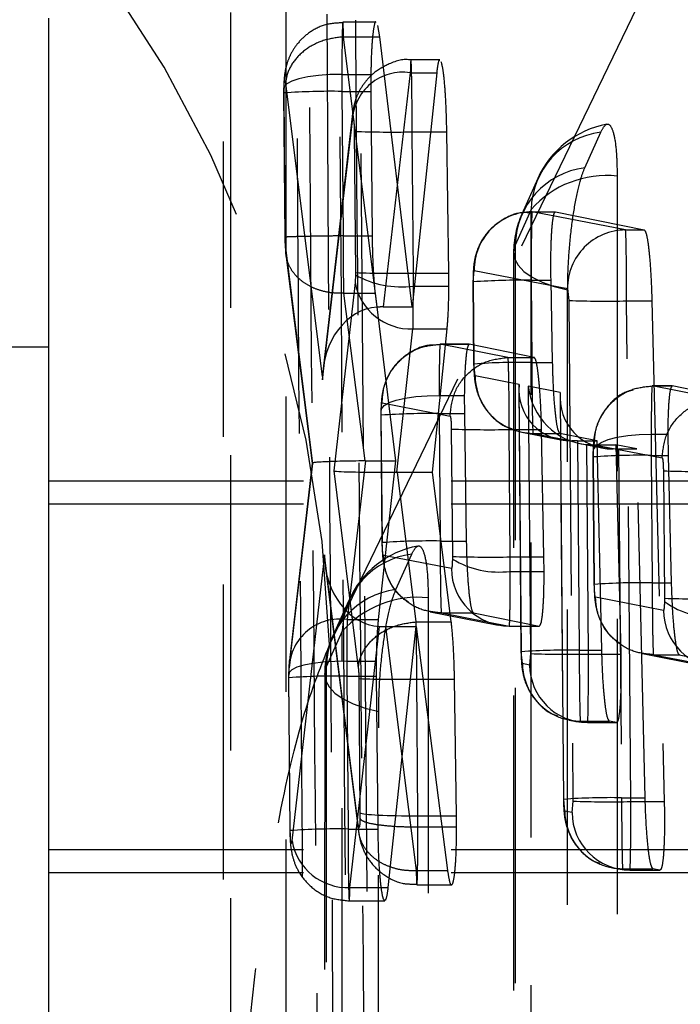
# Model space of a CAD drawing. Extents: x 43 to 342, y 12 to 285.
# Tile 34 of 38: x 324.22 to 327.06, y 252.18 to 256.41. Entities that reach past the tile are written whole.
import ezdxf

# ---------------------------------------------------------------- set-up
doc = ezdxf.new("R2010")
doc.units = 0
doc.linetypes.add('HIDDEN', pattern=[1.905, 1.27, -0.635])
doc.layers.get('0').update_dxf_attribs({"linetype": 'CONTINUOUS'})

msp = doc.modelspace()

# ---------------------------------------------------------------- linework, layer by layer
at = {"color": 7, "linetype": 'HIDDEN'}
for p, q in [((325.3602, 258.6016), (325.3602, 246.1183)), ((325.123, 258.3491), (325.123, 251.9991)), ((325.0911, 257.7933), (325.0911, 251.4433)), ((325.5483, 253.7233), (327.5058, 257.7861)), ((325.667, 257.7425), (325.7204, 251.3323)), ((325.7481, 256.4027), (325.6056, 256.4027)), ((325.7642, 256.3396), (325.7561, 256.3876)), ((325.6087, 256.3395), (325.6087, 256.3396)), ((325.6087, 256.3396), (325.7642, 256.3396)), ((325.7532, 255.1764), (325.6087, 256.3395)), ((325.9035, 255.1772), (325.7642, 256.3396)), ((326.0229, 256.2404), (325.8984, 256.2404)), ((325.6013, 256.1774), (325.7261, 256.1774)), ((325.7261, 256.1774), (325.726, 256.1045)), ((325.8957, 256.1848), (325.7794, 255.1772)), ((325.8957, 256.1848), (326.0091, 256.1848)), ((326.0091, 256.1848), (325.9035, 255.1772)), ((325.3597, 256.1388), (325.5181, 254.8641)), ((325.3513, 256.0981), (325.3565, 255.4772)), ((325.3523, 256.0978), (325.3523, 256.1103)), ((325.3575, 255.4769), (325.3523, 256.0978)), ((325.6013, 256.1045), (325.6065, 255.4829)), ((325.6013, 256.1045), (325.726, 256.1045)), ((325.726, 256.1045), (325.7316, 255.4829)), ((325.6474, 256.0091), (325.5206, 254.9113)), ((325.5181, 254.8641), (325.6467, 255.978)), ((325.6548, 255.9325), (325.6599, 255.325)), ((325.9038, 255.9305), (326.0528, 255.9305)), ((325.9089, 255.323), (325.9038, 255.9305)), ((326.0611, 255.323), (326.0528, 255.9305)), ((326.6458, 255.7756), (326.7143, 255.9286)), ((326.4438, 255.7297), (326.3753, 255.5767)), ((326.4153, 255.5963), (326.3468, 255.4434)), ((326.4196, 255.5867), (326.5202, 255.5867)), ((326.8211, 255.5083), (326.4196, 255.5867)), ((326.5202, 255.5867), (326.9019, 255.5083)), ((325.6065, 255.4829), (325.6065, 255.4829)), ((325.6065, 255.4829), (325.7316, 255.4829)), ((326.8211, 255.5083), (326.9019, 255.5083)), ((325.4765, 254.5042), (325.3599, 255.4319)), ((325.3609, 255.4032), (325.4737, 254.5053)), ((326.3399, 255.4108), (326.3398, 247.0502)), ((325.6599, 255.3151), (325.6583, 255.2828)), ((325.6599, 255.325), (325.6599, 255.3151)), ((325.9089, 255.323), (326.0611, 255.323)), ((326.0614, 255.2664), (326.0611, 255.323)), ((326.1665, 255.2851), (326.1706, 255.3342)), ((326.1706, 255.3342), (326.5721, 255.2559)), ((325.6583, 255.2828), (325.5669, 254.4715)), ((326.1656, 255.2855), (326.1685, 254.932)), ((326.1695, 254.9317), (326.1665, 255.2851)), ((326.4156, 255.292), (326.4185, 254.9386)), ((326.4156, 255.292), (326.5008, 255.292)), ((326.5077, 254.9386), (326.5008, 255.292)), ((325.6088, 255.2362), (325.6089, 255.2362)), ((325.6088, 255.2362), (325.6996, 254.5147)), ((325.6089, 255.2362), (325.7443, 255.2362)), ((325.7443, 255.2362), (325.8325, 254.5147)), ((325.9089, 255.2664), (326.0614, 255.2664)), ((326.5721, 255.2559), (326.5769, 255.205)), ((326.5769, 255.205), (326.595, 253.051)), ((326.8259, 255.2031), (326.9344, 255.2031)), ((326.844, 253.0491), (326.8259, 255.2031)), ((326.9344, 255.2031), (326.9877, 253.0491)), ((325.7794, 255.1772), (325.9035, 255.1772)), ((325.838, 254.4667), (325.9073, 255.0825)), ((325.9073, 255.0825), (326.0542, 255.0825)), ((325.9911, 254.4667), (326.0542, 255.0825)), ((326.1491, 255.0168), (326.0238, 255.0168)), ((326.0239, 255.0168), (326.0239, 255.0168)), ((326.0239, 255.0168), (326.1494, 255.0168)), ((326.3158, 254.9598), (326.0239, 255.0168)), ((326.4285, 254.9598), (326.1494, 255.0168)), ((326.1744, 254.8808), (326.1695, 254.9317)), ((326.3157, 254.9598), (326.3158, 254.9598)), ((326.3158, 254.9598), (326.4285, 254.9598)), ((326.4185, 254.9386), (326.5077, 254.9386)), ((326.3634, 254.844), (326.1744, 254.8808)), ((326.3626, 254.8223), (326.3721, 253.694)), ((326.3731, 253.6936), (326.3634, 254.844)), ((326.5405, 254.8094), (326.4032, 254.8362)), ((326.4032, 254.8362), (326.4129, 253.6858)), ((326.5552, 253.0588), (326.5405, 254.8094)), ((326.9357, 254.8371), (326.9358, 254.8371)), ((327.2276, 254.7801), (326.9357, 254.8371)), ((327.0217, 254.8371), (326.9357, 254.8371)), ((326.9358, 254.8371), (327.0221, 254.8371)), ((327.302, 254.7801), (327.0221, 254.8371)), ((325.7749, 254.7643), (326.0667, 254.7074)), ((326.0195, 254.796), (326.1279, 254.796)), ((326.1279, 254.796), (326.1282, 254.7183)), ((326.5397, 254.7878), (326.5542, 253.0592)), ((325.7705, 254.7115), (325.7705, 254.7251)), ((326.0195, 254.7183), (326.0241, 254.1701)), ((326.0195, 254.7183), (326.1282, 254.7183)), ((326.1282, 254.7183), (326.1364, 254.1701)), ((325.7695, 254.7119), (325.7741, 254.1636)), ((325.7751, 254.1632), (325.7705, 254.7115)), ((326.072, 254.6521), (326.0766, 254.1038)), ((326.3211, 254.65), (326.4601, 254.65)), ((326.3257, 254.1019), (326.3211, 254.65)), ((326.3756, 254.6379), (326.543, 254.6053)), ((326.4234, 254.6333), (326.5391, 254.6333)), ((326.4234, 254.6333), (326.5904, 254.6008)), ((326.4706, 254.1019), (326.4601, 254.65)), ((326.6994, 254.6008), (326.5391, 254.6333)), ((326.6145, 254.6008), (326.6221, 253.7005)), ((326.6145, 254.6008), (326.6994, 254.6008)), ((326.7192, 253.7005), (326.6994, 254.6008)), ((326.9314, 254.6297), (327.0028, 254.6297)), ((327.0028, 254.6297), (327.0038, 254.5386)), ((326.626, 254.5891), (326.7201, 254.5707)), ((326.6619, 253.6839), (326.6543, 254.5852)), ((326.6744, 254.5844), (326.7674, 254.5663)), ((326.6744, 254.5844), (326.7802, 254.5844)), ((326.6867, 254.5846), (326.9786, 254.5277)), ((326.7802, 254.5844), (326.8008, 253.6839)), ((326.8695, 254.5663), (326.7802, 254.5844)), ((326.7916, 254.5663), (326.8042, 253.0657)), ((326.7916, 254.5663), (326.8695, 254.5663)), ((326.9056, 253.0657), (326.8695, 254.5663)), ((325.7029, 254.5147), (325.624, 253.8319)), ((325.7029, 254.5147), (325.8325, 254.5147)), ((325.8325, 254.5147), (325.7577, 253.8319)), ((326.6814, 254.5323), (326.686, 253.984)), ((326.6823, 254.532), (326.6824, 254.5477)), ((326.6869, 253.9836), (326.6823, 254.532)), ((326.9314, 254.5386), (326.9359, 253.9905)), ((326.9314, 254.5386), (327.0038, 254.5386)), ((327.0038, 254.5386), (327.0176, 253.9905)), ((325.375, 253.6251), (325.4765, 254.5042)), ((325.4737, 254.5054), (325.3757, 253.6562)), ((325.5669, 254.4715), (325.6721, 253.6227)), ((325.9212, 253.8223), (325.8413, 254.4667)), ((325.8413, 254.4667), (325.9911, 254.4667)), ((326.0718, 253.8223), (325.9911, 254.4667)), ((326.9839, 254.4723), (326.9885, 253.9242)), ((327.3411, 254.428), (324.3411, 254.428)), ((327.3411, 254.328), (324.3411, 254.328)), ((326.0241, 254.1701), (326.1364, 254.1701)), ((325.5261, 254.1104), (325.387, 252.8796)), ((325.6721, 252.9493), (325.5261, 254.1104)), ((326.0723, 254.0514), (325.7804, 254.1083)), ((325.8334, 253.9609), (325.9019, 254.1139)), ((326.0766, 254.1038), (326.0766, 254.0927)), ((326.3257, 254.1019), (326.4706, 254.1019)), ((326.4712, 254.0396), (326.4706, 254.1019)), ((325.5291, 254.0656), (325.673, 252.9206)), ((326.3257, 254.0396), (326.4712, 254.0396)), ((326.9359, 253.9905), (327.0176, 253.9905)), ((325.6313, 253.9149), (325.5629, 253.7619)), ((326.9842, 253.8717), (326.6923, 253.9286)), ((326.9885, 253.9242), (326.9885, 253.9105)), ((325.624, 253.8319), (325.7577, 253.8319)), ((325.9816, 253.8654), (326.2735, 253.8085)), ((326.0294, 253.8608), (326.0294, 253.8608)), ((326.0294, 253.8608), (326.3213, 253.804)), ((326.0294, 253.8608), (326.1672, 253.8608)), ((326.1672, 253.8608), (326.4503, 253.804)), ((325.6361, 252.6791), (325.763, 253.8026)), ((325.7892, 253.8018), (325.9215, 253.8018)), ((325.7892, 253.8018), (325.9211, 252.7528)), ((325.8008, 252.6791), (325.9215, 253.8018)), ((325.9211, 253.8223), (325.9212, 253.8223)), ((325.9212, 253.8223), (326.0718, 253.8223)), ((325.9215, 253.8018), (326.0557, 252.7528)), ((326.3213, 253.804), (326.4503, 253.804)), ((326.3214, 253.8039), (326.4508, 253.8039)), ((325.6028, 253.7817), (325.5344, 253.6287)), ((326.3779, 253.6428), (326.3731, 253.6936)), ((326.4129, 253.6858), (326.4089, 253.6367)), ((326.6221, 253.7005), (326.7192, 253.7005)), ((326.6619, 253.6839), (326.8008, 253.6839)), ((326.8935, 253.6857), (327.1854, 253.6288)), ((326.9413, 253.6811), (326.9413, 253.6811)), ((326.9413, 253.6811), (327.2332, 253.6242)), ((326.9413, 253.6811), (327.0516, 253.6811)), ((327.0516, 253.6811), (327.3346, 253.6242)), ((325.3734, 253.5931), (325.375, 253.6251)), ((325.6224, 253.6531), (325.7493, 253.6531)), ((325.7493, 253.6531), (325.7493, 253.5888)), ((326.4089, 253.6367), (326.3779, 253.6428)), ((325.3724, 253.5823), (325.3779, 252.9245)), ((325.3734, 253.5819), (325.3734, 253.5931)), ((325.3789, 252.9241), (325.3734, 253.5819)), ((325.5275, 253.5961), (325.5264, 245.907)), ((325.6224, 253.5888), (325.6279, 252.931)), ((325.6224, 253.5888), (325.7493, 253.5888)), ((325.6745, 253.5782), (325.6794, 253)), ((325.7493, 253.5888), (325.7557, 252.931)), ((325.9285, 252.9881), (325.9235, 253.5763)), ((325.9235, 253.5763), (326.0858, 253.5763)), ((326.0944, 252.9881), (326.0858, 253.5763)), ((326.5786, 253.4), (326.6096, 253.3939)), ((326.6269, 253.3953), (326.7518, 253.3953)), ((326.6269, 253.3953), (326.6579, 253.3892)), ((326.6579, 253.3892), (326.7819, 253.3892)), ((326.7819, 253.3892), (326.7518, 253.3953)), ((326.56, 253.008), (326.5552, 253.0588)), ((326.595, 253.051), (326.591, 253.0019)), ((326.8042, 253.0657), (326.9056, 253.0657)), ((326.844, 253.0491), (326.9877, 253.0491)), ((325.6794, 253), (325.6794, 252.9762)), ((325.9284, 252.94), (325.9284, 252.9881)), ((325.9284, 252.9881), (325.9285, 252.9881)), ((325.9285, 252.9881), (326.0944, 252.9881)), ((326.0948, 252.94), (326.0944, 252.9881)), ((326.591, 253.0019), (326.56, 253.008)), ((325.9284, 252.94), (325.9285, 252.94)), ((325.9285, 252.94), (326.0948, 252.94)), ((325.6279, 252.931), (325.7557, 252.931)), ((327.3411, 252.8421), (324.3411, 252.8421)), ((327.3411, 252.7421), (324.3411, 252.7421)), ((325.9211, 252.7528), (325.9211, 252.7527)), ((325.9211, 252.7528), (326.0557, 252.7528)), ((326.7607, 252.7652), (326.7917, 252.7591)), ((326.809, 252.7605), (326.9389, 252.7605)), ((326.809, 252.7605), (326.84, 252.7544)), ((326.84, 252.7544), (326.9693, 252.7544)), ((326.9693, 252.7544), (326.9389, 252.7605)), ((325.9242, 252.6906), (326.0728, 252.6906)), ((325.6361, 252.6791), (325.8008, 252.6791)), ((325.6333, 252.6218), (325.7859, 252.6218))]:
    msp.add_line(p, q, dxfattribs=at)
at = {"color": 7, "linetype": 'CONTINUOUS'}
for p, q in [((324.3411, 243.9358), (324.3411, 256.4192)), ((324.3411, 255.0046), (310.8411, 255.0046))]:
    msp.add_line(p, q, dxfattribs=at)
at = {"color": 7, "linetype": 'HIDDEN', "flags": 128}
for points in [[(325.6013, 256.1774), (325.5499, 256.1767), (325.5006, 256.1732), (325.4557, 256.1672), (325.417, 256.1588), (325.3862, 256.1485), (325.3646, 256.1366), (325.3532, 256.1237), (325.3523, 256.1103)], [(326.7852, 255.7403), (326.7852, 255.0095), (326.7852, 252.0864), (326.7852, 247.3231)], [(326.4153, 247.1792), (326.4153, 247.91), (326.4153, 250.833), (326.4153, 255.5963)], [(326.3468, 255.4434), (326.34, 255.4145), (326.344, 255.3855), (326.3589, 255.3572), (326.3842, 255.3303), (326.4192, 255.3056), (326.4631, 255.2838), (326.5145, 255.2653), (326.5721, 255.2508)], [(326.3468, 255.4434), (326.3468, 254.7126), (326.3468, 251.7895), (326.3467, 247.0828)], [(326.5719, 246.8902), (326.572, 247.621), (326.572, 250.5441), (326.5721, 255.2508)], [(325.7705, 254.7251), (325.7714, 254.7392), (325.7828, 254.7529), (325.8044, 254.7655), (325.8352, 254.7764), (325.8739, 254.7853), (325.9188, 254.7916), (325.9681, 254.7953), (326.0195, 254.796)], [(326.333, 254.6502), (326.375, 254.638), (326.4234, 254.6333)], [(326.6824, 254.5477), (326.6833, 254.5641), (326.6948, 254.5799), (326.7164, 254.5945), (326.7472, 254.6071), (326.7859, 254.6174), (326.8308, 254.6247), (326.88, 254.6289), (326.9314, 254.6297)], [(325.9727, 253.9256), (325.9726, 253.1948), (325.9723, 250.2717), (325.9719, 246.1799)], [(325.6019, 246.036), (325.602, 246.7668), (325.6024, 249.6898), (325.6028, 253.7817)], [(325.6224, 253.6531), (325.571, 253.6525), (325.5217, 253.6494), (325.4768, 253.6439), (325.4381, 253.6364), (325.4073, 253.6272), (325.3857, 253.6166), (325.3742, 253.6051), (325.3734, 253.5931)], [(325.5344, 253.6287), (325.5275, 253.5998), (325.5316, 253.5708), (325.5465, 253.5425), (325.5718, 253.5157), (325.6068, 253.491), (325.6506, 253.4691), (325.702, 253.4506), (325.7597, 253.4361)], [(325.5344, 253.6287), (325.5343, 252.8979), (325.5339, 249.9749), (325.5334, 245.9397)], [(325.7586, 245.7471), (325.7587, 246.4778), (325.7591, 249.4009), (325.7597, 253.4361)]]:
    msp.add_lwpolyline(points, dxfattribs=at)
at = {"color": 7, "linetype": 'HIDDEN'}
for centre, radius, start, end in [((320.3364, 253.5754), 5.2139, 1.625, 77.7671), ((325.864, 255.9697), 0.2175, 81.6187, 177.8108), ((325.5559, 253.2001), 2.9048, 89.1037, 94.0188), ((326.8144, 255.5637), 0.406, 100.4591, 155.8792), ((325.8126, 260.226), 4.2964, 267.8943, 271.2157), ((326.7564, 255.5901), 0.3411, 97.0875, 178.9457), ((326.6879, 255.4371), 0.3411, 97.0869, 178.9452), ((326.7396, 255.3103), 0.4324, 83.946, 138.5859), ((326.4205, 255.3367), 0.25, 90.2111, 180.5709), ((326.7459, 255.4108), 0.406, 155.8795, 179.9992), ((326.822, 255.2584), 0.25, 90.2113, 180.5708), ((325.8181, 259.5774), 4.2553, 267.8684, 271.2219), ((325.8594, 255.6747), 0.4113, 240.9727, 276.9013), ((325.8986, 255.3266), 0.2442, 190.3193, 272.0448), ((326.3695, 252.4522), 2.8401, 89.0702, 94.0974), ((326.7343, 259.5454), 4.3432, 267.9232, 271.2088), ((326.3724, 252.0993), 2.8396, 89.0699, 94.0979), ((326.4237, 254.8825), 0.2493, 180.3835, 248.6689), ((325.9742, 251.7989), 2.9197, 89.1112, 94.0012), ((326.2319, 258.9452), 4.2961, 267.8672, 271.1889), ((326.8866, 251.5661), 2.9729, 89.1372, 93.9396), ((327.1438, 258.7666), 4.2972, 267.8675, 271.1884), ((325.978, 251.3313), 2.8391, 89.0697, 94.0984), ((326.0019, 253.749), 0.406, 100.4546, 155.8837), ((325.9439, 253.7753), 0.3411, 97.0822, 178.9386), ((326.2351, 258.3421), 4.2412, 267.8595, 271.2242), ((326.277, 254.4222), 0.3856, 238.694, 277.2454), ((326.3214, 254.053), 0.249, 180.3572, 269.9958), ((325.8755, 253.6224), 0.3411, 97.0818, 178.9377), ((326.8899, 251.1512), 2.8396, 89.07, 94.0979), ((325.9271, 253.4957), 0.4323, 83.9399, 138.5856), ((327.1474, 258.1182), 4.1971, 267.831, 271.2311), ((327.2332, 253.8733), 0.249, 180.3576, 269.995), ((327.1909, 254.1799), 0.337, 233.0802, 277.9468), ((325.5923, 253.6168), 0.2175, 81.6179, 177.8109), ((325.9334, 253.5961), 0.406, 155.8842, 179.9924), ((326.5763, 250.8315), 2.8694, 89.0855, 94.0613), ((326.5703, 258.0263), 4.3433, 267.9233, 271.2088), ((326.6274, 253.6446), 0.2495, 180.4076, 246.7122), ((326.6579, 253.6382), 0.249, 180.3561, 269.9976), ((325.5759, 250.7895), 2.7998, 89.0486, 94.1483), ((325.8324, 257.8714), 4.2961, 267.8941, 271.2158), ((326.6265, 253.6433), 0.248, 246.7819, 270.0876), ((326.7584, 250.1966), 2.8694, 89.0854, 94.0612), ((326.7524, 257.3906), 4.3425, 267.923, 271.2091), ((326.8095, 253.0097), 0.2495, 180.4078, 246.7122), ((326.84, 253.0034), 0.249, 180.3562, 269.9974), ((325.5818, 250.0925), 2.8389, 89.0693, 94.0987), ((325.6274, 252.9232), 0.2443, 190.285, 272.0318), ((326.8086, 253.0084), 0.248, 246.7788, 270.091)]:
    msp.add_arc(centre, radius, start, end, dxfattribs=at)
for centre, major_axis, ratio, start_param, end_param in [((325.6059, 256.0993), (-0.0005, 0.3014), 0.015079, 1.308709, 1.553527), ((326.42, 255.2867), (-0.0005, 0.3), 0.014728, 6.265888, 7.836323), ((326.8215, 255.2084), (-0.0005, 0.3), 0.014728, 4.694911, 6.265888), ((325.904, 255.3284), (-0.0005, 0.3051), 0.015949, 4.50759, 4.694546), ((325.9042, 255.3285), (-0.0005, 0.3033), 0.015534, 3.766586, 4.506126), ((325.7671, 254.8666), (-0.0013, 0.3102), 0.802671, 0.05053, 1.57531), ((325.7845, 255.0172), (0.2506, -0.0055), 0.638157, 1.605295, 1.710143), ((326.423, 254.9333), (-0.0005, 0.3), 0.014728, 1.553137, 3.124314), ((326.6124, 254.8464), (0.1991, 0.1654), 0.912402, 2.412935, 3.975343), ((326.6522, 254.8387), (-0.1682, 0.2024), 0.91528, 0.93029, 2.412789), ((326.7895, 254.8119), (0.1991, 0.1654), 0.912402, 2.412935, 3.975343), ((326.6145, 254.5965), (0.25, 0), 0.017253, 1.570795, 1.66748), ((326.9359, 254.5336), (-0.0005, 0.3008), 0.014931, 1.245672, 1.55392), ((326.6744, 254.8344), (0.251, 0.0005), 0.995952, 4.630312, 4.710221), ((325.7256, 254.5067), (0.2518, 0.0013), 0.032699, 1.674063, 3.290406), ((325.7081, 254.3557), (0.2506, -0.0056), 0.634244, 1.605769, 1.619052), ((325.8159, 254.474), (0.2517, 0.0014), 0.029514, 3.288592, 4.799848), ((325.8357, 254.3143), (0.2508, 0.0054), 0.607396, 1.535379, 1.548815), ((325.7751, 254.1129), (-0.002, 0.3107), 0.801571, 1.573734, 3.085069), ((326.3208, 254.1073), (-0.0005, 0.3052), 0.015977, 4.488619, 4.694489), ((325.6273, 253.5827), (-0.0005, 0.3049), 0.015923, 0.614267, 1.337922), ((325.795, 253.9543), (0.2508, 0.0056), 0.607884, 4.57065, 4.675657), ((326.6265, 253.6952), (-0.0005, 0.3), 0.014728, 1.553319, 3.124115), ((326.6575, 253.6891), (-0.0005, 0.3), 0.014728, 3.124115, 4.694911), ((325.6271, 253.5834), (-0.0005, 0.3031), 0.01549, 1.33885, 1.552881), ((326.8086, 253.0604), (-0.0005, 0.3), 0.014728, 1.553319, 3.124115), ((326.8396, 253.0543), (-0.0005, 0.3), 0.014728, 3.124115, 4.694911), ((325.9284, 253.0025), (0.25, 0.0012), 0.057459, 3.229947, 4.712057)]:
    msp.add_ellipse(centre, major_axis=major_axis, ratio=ratio, start_param=start_param, end_param=end_param, dxfattribs=at)
for points, knots in [([(325.5267, 258.3411), (325.5343, 256.9096), (325.5496, 254.0592), (325.568, 251.2089), (325.5772, 249.7901)], [0, 0, 0, 0, 0.502233, 1, 1, 1, 1]), ([(325.4479, 250.8225), (325.4468, 250.9578), (325.4413, 251.6343), (325.4219, 254.1129), (325.4061, 256.4563), (325.394, 258.2584)], [0, 0, 0, 0, 0.054586, 0.272933, 1, 1, 1, 1]), ([(325.631, 250.8287), (325.6299, 250.964), (325.6247, 251.6405), (325.6061, 254.1191), (325.591, 256.4625), (325.5794, 258.2646)], [0, 0, 0, 0, 0.054586, 0.272931, 1, 1, 1, 1]), ([(325.4474, 257.9396), (325.4559, 256.8068), (325.4728, 254.5369), (325.4927, 252.267), (325.5026, 251.1299)], [0, 0, 0, 0, 0.499048, 1, 1, 1, 1]), ([(325.703, 251.3313), (325.703, 251.3317), (325.694, 252.4009), (325.675, 254.5379), (325.6592, 256.6749), (325.6512, 257.7429), (325.6512, 257.743)], [0, 0, 0, 0, 0.000156, 0.50028, 0.999922, 1, 1, 1, 1]), ([(325.6058, 256.3998), (325.5786, 256.3984), (325.5257, 256.3959), (325.4596, 256.3593), (325.4121, 256.315), (325.382, 256.2689), (325.3646, 256.2257), (325.3561, 256.1871), (325.3521, 256.1499), (325.3515, 256.122), (325.3512, 256.1055)], [0, 0, 0, 0, 0.180891, 0.351336, 0.49306, 0.614467, 0.718243, 0.805999, 0.885198, 1, 1, 1, 1]), ([(325.6087, 256.3396), (325.6087, 256.3396), (325.6083, 256.3575), (325.6074, 256.3895), (325.6057, 256.4083), (325.6041, 256.3937), (325.6027, 256.347), (325.6018, 256.273), (325.6013, 256.2104), (325.6013, 256.1775), (325.6013, 256.1774)], [0, 0, 0, 0, 0.000102, 0.150855, 0.322527, 0.491936, 0.659998, 0.828973, 0.9999, 1, 1, 1, 1]), ([(325.7481, 256.4016), (325.7479, 256.4019), (325.7449, 256.4077), (325.7391, 256.3861), (325.7323, 256.3359), (325.7277, 256.261), (325.7266, 256.203), (325.7261, 256.1774)], [0, 0, 0, 0, 0.01732, 0.277823, 0.537648, 0.795917, 1, 1, 1, 1]), ([(325.6087, 256.3395), (325.5806, 256.336), (325.5246, 256.329), (325.45, 256.2914), (325.3932, 256.2385), (325.3703, 256.1927), (325.3618, 256.1593), (325.3606, 256.1476), (325.3597, 256.1388)], [0, 0, 0, 0, 0.221151, 0.442299, 0.663448, 0.8846, 0.912558, 1, 1, 1, 1]), ([(325.8988, 256.2395), (325.8972, 256.2398), (325.8639, 256.2456), (325.8043, 256.2256), (325.7383, 256.1868), (325.6963, 256.1411), (325.6703, 256.0972), (325.6555, 256.0562), (325.6498, 256.028), (325.6479, 256.0135), (325.6475, 256.0103), (325.6474, 256.0096), (325.6474, 256.0096)], [0, 0, 0, 0, 0.013316, 0.268567, 0.467458, 0.625018, 0.756144, 0.872808, 0.972129, 0.994401, 0.999347, 1, 1, 1, 1]), ([(325.9038, 255.9305), (325.9038, 255.9306), (325.9038, 255.9645), (325.9034, 256.0338), (325.9025, 256.1247), (325.9011, 256.196), (325.8996, 256.2373), (325.898, 256.2447), (325.8965, 256.2216), (325.896, 256.1955), (325.8957, 256.1848), (325.8957, 256.1848)], [0, 0, 0, 0, 0.00009, 0.15277, 0.307995, 0.45454, 0.615272, 0.765161, 0.917449, 0.999911, 1, 1, 1, 1]), ([(326.0229, 256.2369), (326.0221, 256.2379), (326.0184, 256.2425), (326.0136, 256.2215), (326.0103, 256.1942), (326.0091, 256.1848)], [0, 0, 0, 0, 0.154613, 0.708261, 1, 1, 1, 1]), ([(326.0528, 255.9305), (326.052, 255.9648), (326.0505, 256.0334), (326.0449, 256.1246), (326.0376, 256.1973), (326.0319, 256.2201), (326.029, 256.2316)], [0, 0, 0, 0, 0.249443, 0.498868, 0.747918, 1, 1, 1, 1]), ([(325.3514, 256.1164), (325.3514, 256.1149), (325.3513, 256.1088), (325.3513, 256.1026), (325.3513, 256.098)], [0, 0, 0, 0, 0.251691, 1, 1, 1, 1]), ([(325.3523, 256.1103), (325.3525, 256.116), (325.3527, 256.1272), (325.3537, 256.1402), (325.3551, 256.1486), (325.3567, 256.1512), (325.3583, 256.148), (325.3593, 256.1417), (325.3597, 256.1388)], [0, 0, 0, 0, 0.166464, 0.332856, 0.501111, 0.673243, 0.848797, 1, 1, 1, 1]), ([(325.6467, 255.978), (325.6469, 255.9797), (325.6476, 255.9847), (325.6489, 255.9887), (325.6506, 255.9872), (325.6522, 255.98), (325.6535, 255.9672), (325.6544, 255.9509), (325.6547, 255.9386), (325.6548, 255.9325)], [0, 0, 0, 0, 0.0814595, 0.2357465, 0.3859371, 0.544167, 0.6941863, 0.8470969, 1, 1, 1, 1]), ([(326.7143, 255.9286), (326.721, 255.9409), (326.7358, 255.968), (326.7567, 255.9632), (326.7737, 255.9163), (326.7836, 255.8375), (326.7847, 255.7698), (326.7852, 255.7403)], [0, 0, 0, 0, 0.180191, 0.397503, 0.614824, 0.832136, 1, 1, 1, 1]), ([(326.5721, 255.2508), (326.5729, 255.2924), (326.5745, 255.3756), (326.587, 255.5105), (326.6053, 255.6331), (326.6261, 255.7247), (326.64, 255.7606), (326.6458, 255.7756)], [0, 0, 0, 0, 0.212097, 0.424193, 0.636288, 0.848378, 1, 1, 1, 1]), ([(326.4128, 255.5822), (326.3994, 255.5829), (326.358, 255.5851), (326.2971, 255.5583), (326.2414, 255.5163), (326.2055, 255.4699), (326.1839, 255.4256), (326.1726, 255.3856), (326.1672, 255.3476), (326.1656, 255.3158), (326.1656, 255.2928), (326.1656, 255.2855)], [0, 0, 0, 0, 0.0899728, 0.2789936, 0.4317794, 0.5616218, 0.6719189, 0.7647431, 0.8441914, 0.950762, 1, 1, 1, 1]), ([(326.5008, 255.292), (326.5004, 255.3255), (326.4997, 255.3926), (326.5023, 255.4814), (326.5074, 255.5479), (326.5137, 255.5827), (326.5184, 255.5855), (326.5202, 255.5867)], [0, 0, 0, 0, 0.213713, 0.42742, 0.641267, 0.855713, 1, 1, 1, 1]), ([(325.3564, 255.4904), (325.3565, 255.4814), (325.3567, 255.4553), (325.3583, 255.4251), (325.3603, 255.4084), (325.3607, 255.4053)], [0, 0, 0, 0, 0.300931, 0.872315, 1, 1, 1, 1]), ([(325.6065, 255.4829), (325.5784, 255.4826), (325.5222, 255.482), (325.4474, 255.4807), (325.3904, 255.4793), (325.3626, 255.4781), (325.3556, 255.4773), (325.357, 255.477), (325.3575, 255.4769)], [0, 0, 0, 0, 0.203218, 0.406433, 0.609648, 0.812863, 0.931339, 1, 1, 1, 1]), ([(325.6065, 255.4829), (325.6065, 255.4828), (325.6065, 255.4525), (325.6067, 255.4109), (325.6072, 255.3484), (325.6077, 255.2921), (325.6089, 255.2532), (325.6089, 255.2362), (325.6089, 255.2362)], [0, 0, 0, 0, 0.000212, 0.320883, 0.435625, 0.701914, 0.999785, 1, 1, 1, 1]), ([(325.7316, 255.4829), (325.732, 255.4581), (325.7329, 255.399), (325.7371, 255.3089), (325.7418, 255.2607), (325.7443, 255.2362)], [0, 0, 0, 0, 0.262493, 0.62537, 1, 1, 1, 1]), ([(326.9019, 255.5083), (326.9049, 255.5044), (326.9107, 255.4965), (326.9196, 255.4429), (326.9271, 255.3651), (326.9322, 255.2802), (326.9338, 255.2248), (326.9344, 255.2031)], [0, 0, 0, 0, 0.215719, 0.43143, 0.647059, 0.862126, 1, 1, 1, 1]), ([(325.3599, 255.4319), (325.3595, 255.4354), (325.3588, 255.4421), (325.3582, 255.4526), (325.3577, 255.464), (325.3576, 255.4715), (325.3575, 255.4769)], [0, 0, 0, 0, 0.299509, 0.57049, 0.686279, 1, 1, 1, 1]), ([(325.6088, 255.2362), (325.5921, 255.2362), (325.5585, 255.2362), (325.5102, 255.2464), (325.4659, 255.2636), (325.4274, 255.288), (325.3963, 255.3184), (325.374, 255.3534), (325.3605, 255.3918), (325.3601, 255.4185), (325.3599, 255.4319)], [0, 0, 0, 0, 0.124998, 0.249998, 0.374998, 0.499998, 0.624998, 0.749998, 0.875, 1, 1, 1, 1]), ([(326.0542, 255.0825), (326.056, 255.1051), (326.0596, 255.1503), (326.0612, 255.2204), (326.0614, 255.2599), (326.0614, 255.2664)], [0, 0, 0, 0, 0.455197, 0.910429, 1, 1, 1, 1]), ([(325.7749, 254.7643), (325.7758, 254.782), (325.7784, 254.8291), (325.8079, 254.9005), (325.8652, 254.9652), (325.9399, 255.0084), (325.9959, 255.014), (326.0239, 255.0168)], [0, 0, 0, 0, 0.13431, 0.359266, 0.572845, 0.786423, 1, 1, 1, 1]), ([(326.0239, 255.0168), (326.0239, 255.0168), (326.0234, 255.0173), (326.0223, 255.0082), (326.021, 254.9641), (326.02, 254.891), (326.0195, 254.829), (326.0195, 254.7961), (326.0195, 254.796)], [0, 0, 0, 0, 0.00015, 0.236466, 0.489024, 0.742966, 0.99985, 1, 1, 1, 1]), ([(326.1494, 255.0168), (326.1466, 255.014), (326.1409, 255.0083), (326.1339, 254.9567), (326.1293, 254.8839), (326.1283, 254.8238), (326.1279, 254.796)], [0, 0, 0, 0, 0.2595191, 0.5190982, 0.7774636, 1, 1, 1, 1]), ([(326.0058, 255.0127), (325.9965, 255.013), (325.9578, 255.0143), (325.8988, 254.987), (325.8415, 254.9424), (325.8054, 254.8932), (325.785, 254.8472), (325.7753, 254.8073), (325.7705, 254.7694), (325.7699, 254.7415), (325.7695, 254.7243)], [0, 0, 0, 0, 0.065922, 0.272586, 0.438391, 0.578922, 0.699271, 0.793698, 0.872189, 1, 1, 1, 1]), ([(326.0667, 254.7074), (326.0702, 254.7404), (326.0773, 254.8063), (326.1347, 254.8898), (326.2173, 254.9483), (326.2829, 254.956), (326.3157, 254.9598)], [0, 0, 0, 0, 0.2499993, 0.5000011, 0.7499986, 1, 1, 1, 1]), ([(326.1685, 254.932), (326.1687, 254.9226), (326.1692, 254.8978), (326.1719, 254.8626), (326.18, 254.8176), (326.2, 254.7644), (326.2399, 254.709), (326.2875, 254.6677), (326.3235, 254.6563), (326.3341, 254.6529)], [0, 0, 0, 0, 0.079242, 0.208088, 0.329823, 0.486481, 0.682283, 0.905669, 1, 1, 1, 1]), ([(326.3211, 254.65), (326.3211, 254.65), (326.3205, 254.684), (326.3209, 254.7522), (326.3198, 254.8428), (326.3184, 254.913), (326.3173, 254.9513), (326.3157, 254.9593), (326.3157, 254.9598), (326.3157, 254.9598)], [0, 0, 0, 0, 0.000125, 0.214269, 0.424737, 0.634985, 0.847975, 0.999953, 1, 1, 1, 1]), ([(326.4601, 254.65), (326.4591, 254.6841), (326.4573, 254.7523), (326.4511, 254.8441), (326.4433, 254.9144), (326.4354, 254.9529), (326.4305, 254.9579), (326.4285, 254.9598)], [0, 0, 0, 0, 0.213197, 0.426358, 0.640575, 0.856354, 1, 1, 1, 1]), ([(326.5391, 254.6333), (326.5361, 254.6372), (326.5302, 254.6451), (326.5216, 254.6987), (326.5143, 254.7765), (326.5096, 254.8614), (326.5082, 254.9169), (326.5077, 254.9386)], [0, 0, 0, 0, 0.215705, 0.431407, 0.646974, 0.861912, 1, 1, 1, 1]), ([(326.8544, 254.82), (326.8423, 254.8168), (326.8042, 254.8068), (326.7565, 254.7659), (326.7164, 254.7129), (326.6943, 254.661), (326.6851, 254.6156), (326.682, 254.5791), (326.6815, 254.5553), (326.6813, 254.5435)], [0, 0, 0, 0, 0.103434, 0.326212, 0.503155, 0.656616, 0.794969, 0.897573, 1, 1, 1, 1]), ([(326.6867, 254.5846), (326.6876, 254.6016), (326.6901, 254.6487), (326.7194, 254.7204), (326.7771, 254.7854), (326.8517, 254.8287), (326.9077, 254.8343), (326.9357, 254.8371)], [0, 0, 0, 0, 0.129543, 0.359233, 0.572822, 0.786412, 1, 1, 1, 1]), ([(326.9358, 254.8371), (326.9358, 254.8371), (326.9353, 254.8375), (326.9343, 254.8305), (326.933, 254.7925), (326.932, 254.7226), (326.9314, 254.6626), (326.9314, 254.6297), (326.9314, 254.6297)], [0, 0, 0, 0, 0.000156, 0.20854, 0.470297, 0.733484, 0.999847, 1, 1, 1, 1]), ([(327.0221, 254.8371), (327.0193, 254.8342), (327.0136, 254.8286), (327.0072, 254.7771), (327.0035, 254.7076), (327.003, 254.6528), (327.0028, 254.6297)], [0, 0, 0, 0, 0.268796, 0.537655, 0.805109, 1, 1, 1, 1]), ([(325.7705, 254.7251), (325.7707, 254.7307), (325.7709, 254.742), (325.772, 254.7548), (325.7733, 254.763), (325.7744, 254.7639), (325.7749, 254.7643)], [0, 0, 0, 0, 0.252257, 0.504447, 0.759413, 1, 1, 1, 1]), ([(326.9786, 254.5277), (326.9821, 254.5606), (326.9891, 254.6266), (327.0466, 254.71), (327.1292, 254.7686), (327.1948, 254.7763), (327.2276, 254.7801)], [0, 0, 0, 0, 0.250001, 0.5, 0.75, 1, 1, 1, 1]), ([(325.7696, 254.7317), (325.7695, 254.73), (325.7695, 254.7234), (325.7695, 254.7167), (325.7695, 254.7117)], [0, 0, 0, 0, 0.2519487, 1, 1, 1, 1]), ([(326.0667, 254.7074), (326.0671, 254.707), (326.068, 254.706), (326.0695, 254.6988), (326.0708, 254.6862), (326.0717, 254.6701), (326.0719, 254.6581), (326.072, 254.6521)], [0, 0, 0, 0, 0.152701, 0.370211, 0.582468, 0.791157, 1, 1, 1, 1]), ([(326.6815, 254.5555), (326.6815, 254.5535), (326.6813, 254.5459), (326.6813, 254.538), (326.6814, 254.5322)], [0, 0, 0, 0, 0.2527838, 1, 1, 1, 1]), ([(326.9786, 254.5277), (326.979, 254.5273), (326.9799, 254.5263), (326.9813, 254.5191), (326.9827, 254.5065), (326.9836, 254.4903), (326.9838, 254.4783), (326.9839, 254.4723)], [0, 0, 0, 0, 0.152299, 0.369969, 0.582432, 0.791141, 1, 1, 1, 1]), ([(326.0241, 254.1701), (326.0241, 254.1701), (326.0241, 254.136), (326.0244, 254.0678), (326.0253, 253.9771), (326.0267, 253.907), (326.0281, 253.8692), (326.0291, 253.8612), (326.0294, 253.8608), (326.0294, 253.8608)], [0, 0, 0, 0, 0.000126, 0.214442, 0.425492, 0.636283, 0.849542, 0.999875, 1, 1, 1, 1]), ([(326.1364, 254.1701), (326.1372, 254.1359), (326.1388, 254.0677), (326.1447, 253.976), (326.1523, 253.9059), (326.1603, 253.8676), (326.1652, 253.8627), (326.1672, 253.8608)], [0, 0, 0, 0, 0.213416, 0.426797, 0.641154, 0.857034, 1, 1, 1, 1]), ([(325.7748, 254.1536), (325.7749, 254.1436), (325.7753, 254.1127), (325.7803, 254.0667), (325.8009, 254.0016), (325.8356, 253.9445), (325.8713, 253.9198), (325.8863, 253.9094)], [0, 0, 0, 0, 0.102697, 0.317351, 0.552507, 0.811394, 1, 1, 1, 1]), ([(325.7804, 254.1083), (325.78, 254.1087), (325.7791, 254.1096), (325.7777, 254.1168), (325.7763, 254.1294), (325.7754, 254.1455), (325.7752, 254.1573), (325.7751, 254.1632)], [0, 0, 0, 0, 0.152773, 0.371276, 0.58491, 0.795329, 1, 1, 1, 1]), ([(325.9019, 254.1139), (325.9086, 254.1262), (325.9234, 254.1533), (325.9442, 254.1485), (325.9613, 254.1016), (325.9711, 254.0228), (325.9722, 253.9551), (325.9727, 253.9256)], [0, 0, 0, 0, 0.180211, 0.397528, 0.614833, 0.832151, 1, 1, 1, 1]), ([(326.0294, 253.8608), (326.0014, 253.8635), (325.9454, 253.869), (325.8708, 253.912), (325.8133, 253.9766), (325.7845, 254.0467), (325.7815, 254.0923), (325.7804, 254.1083)], [0, 0, 0, 0, 0.215874, 0.431749, 0.647621, 0.8768, 1, 1, 1, 1]), ([(326.0766, 254.0927), (326.0765, 254.0871), (326.0763, 254.0756), (326.0753, 254.0621), (326.0739, 254.0529), (326.0729, 254.0519), (326.0723, 254.0514)], [0, 0, 0, 0, 0.240439, 0.490776, 0.745645, 1, 1, 1, 1]), ([(326.3213, 253.804), (326.3213, 253.804), (326.3219, 253.8032), (326.323, 253.814), (326.3244, 253.8638), (326.3253, 253.9418), (326.3257, 254.0068), (326.3257, 254.0396), (326.3257, 254.0396)], [0, 0, 0, 0, 0.0001447, 0.2482851, 0.5009878, 0.7540604, 0.9998531, 1, 1, 1, 1]), ([(326.4503, 253.804), (326.4532, 253.8067), (326.459, 253.8123), (326.4658, 253.8635), (326.4704, 253.9401), (326.4709, 254.0062), (326.4712, 254.0396)], [0, 0, 0, 0, 0.249311, 0.498654, 0.746724, 1, 1, 1, 1]), ([(325.7597, 253.4361), (325.7604, 253.4754), (325.7619, 253.5562), (325.7738, 253.6889), (325.7918, 253.8124), (325.8128, 253.9073), (325.8272, 253.9447), (325.8334, 253.9609)], [0, 0, 0, 0, 0.201078, 0.413164, 0.625246, 0.837332, 1, 1, 1, 1]), ([(326.6866, 253.9736), (326.6868, 253.9637), (326.6872, 253.9327), (326.6922, 253.8866), (326.713, 253.8214), (326.7477, 253.7645), (326.7833, 253.74), (326.7981, 253.7297)], [0, 0, 0, 0, 0.101784, 0.318406, 0.55385, 0.813346, 1, 1, 1, 1]), ([(326.6923, 253.9286), (326.6919, 253.929), (326.691, 253.9299), (326.6895, 253.9371), (326.6882, 253.9497), (326.6873, 253.9658), (326.687, 253.9777), (326.6869, 253.9836)], [0, 0, 0, 0, 0.15253, 0.371179, 0.584909, 0.795275, 1, 1, 1, 1]), ([(326.9359, 253.9905), (326.9359, 253.9904), (326.9359, 253.9564), (326.9363, 253.8882), (326.9372, 253.7975), (326.9385, 253.7274), (326.9402, 253.6894), (326.9406, 253.6817), (326.9413, 253.6811), (326.9413, 253.6811)], [0, 0, 0, 0, 0.000126, 0.214495, 0.425362, 0.636165, 0.849647, 0.999875, 1, 1, 1, 1]), ([(327.0176, 253.9905), (327.0188, 253.9563), (327.0211, 253.888), (327.0279, 253.7963), (327.0363, 253.7261), (327.0446, 253.6879), (327.0496, 253.683), (327.0516, 253.6811)], [0, 0, 0, 0, 0.213533, 0.4270245, 0.6416118, 0.85774, 1, 1, 1, 1]), ([(326.9413, 253.6811), (326.9133, 253.6838), (326.8573, 253.6893), (326.7827, 253.7322), (326.7254, 253.7967), (326.6964, 253.8667), (326.6934, 253.9123), (326.6923, 253.9286)], [0, 0, 0, 0, 0.2158685, 0.4317376, 0.6476059, 0.8745816, 1, 1, 1, 1]), ([(326.9885, 253.9105), (326.9884, 253.9058), (326.9881, 253.8953), (326.9872, 253.8824), (326.9858, 253.8732), (326.9847, 253.8722), (326.9842, 253.8717)], [0, 0, 0, 0, 0.214684, 0.473519, 0.737124, 1, 1, 1, 1]), ([(325.7577, 253.8319), (325.7557, 253.8095), (325.7517, 253.7646), (325.7498, 253.6959), (325.7493, 253.658), (325.7493, 253.6531)], [0, 0, 0, 0, 0.465491, 0.931023, 1, 1, 1, 1]), ([(325.6721, 253.6227), (325.673, 253.631), (325.6742, 253.6425), (325.6826, 253.6758), (325.7057, 253.7217), (325.7624, 253.7744), (325.837, 253.8119), (325.8931, 253.8189), (325.9211, 253.8223)], [0, 0, 0, 0, 0.08318, 0.115161, 0.336373, 0.557583, 0.77879, 1, 1, 1, 1]), ([(325.9235, 253.5763), (325.9235, 253.5763), (325.9235, 253.6019), (325.9233, 253.6619), (325.9225, 253.7496), (325.9217, 253.8017), (325.9211, 253.8223), (325.9211, 253.8223)], [0, 0, 0, 0, 0.000213, 0.272357, 0.636037, 0.999784, 1, 1, 1, 1]), ([(326.0858, 253.5763), (326.0853, 253.6009), (326.084, 253.6599), (326.0794, 253.7497), (326.0743, 253.7979), (326.0718, 253.8223)], [0, 0, 0, 0, 0.262351, 0.626873, 1, 1, 1, 1]), ([(325.1531, 251.064), (325.1568, 251.2644), (325.1642, 251.6655), (325.224, 252.3154), (325.3126, 252.9087), (325.4247, 253.4151), (325.5065, 253.6191), (325.5483, 253.7233)], [0, 0, 0, 0, 0.197326, 0.394833, 0.589882, 0.790498, 1, 1, 1, 1]), ([(326.3721, 253.694), (326.3723, 253.6846), (326.3728, 253.6598), (326.3754, 253.6246), (326.3835, 253.5796), (326.4035, 253.5265), (326.4434, 253.4712), (326.4885, 253.4313), (326.5218, 253.4204), (326.5298, 253.4177)], [0, 0, 0, 0, 0.08117, 0.213164, 0.337801, 0.498097, 0.698271, 0.92709, 1, 1, 1, 1]), ([(326.7518, 253.3953), (326.7488, 253.3992), (326.7428, 253.4071), (326.7338, 253.4607), (326.7263, 253.5385), (326.7213, 253.6234), (326.7198, 253.6789), (326.7192, 253.7005)], [0, 0, 0, 0, 0.2157824, 0.4315665, 0.6472421, 0.8623025, 1, 1, 1, 1]), ([(326.8008, 253.6839), (326.8013, 253.6504), (326.8023, 253.5833), (326.8, 253.4945), (326.795, 253.428), (326.7886, 253.3931), (326.7838, 253.3903), (326.7819, 253.3892)], [0, 0, 0, 0, 0.213613, 0.427228, 0.640936, 0.85523, 1, 1, 1, 1]), ([(325.3757, 253.6567), (325.3752, 253.6514), (325.3732, 253.6326), (325.3728, 253.6123), (325.3724, 253.5978)], [0, 0, 0, 0, 0.285364, 1, 1, 1, 1]), ([(325.6721, 253.6227), (325.6726, 253.6183), (325.6735, 253.6096), (325.6743, 253.5934), (325.6744, 253.5826), (325.6745, 253.5782)], [0, 0, 0, 0, 0.3705517, 0.7405837, 1, 1, 1, 1]), ([(325.3724, 253.5985), (325.3724, 253.5971), (325.3724, 253.5918), (325.3724, 253.5863), (325.3724, 253.5823)], [0, 0, 0, 0, 0.251224, 1, 1, 1, 1]), ([(326.5542, 253.0592), (326.5544, 253.0498), (326.5549, 253.025), (326.5575, 252.9898), (326.5656, 252.9448), (326.5856, 252.8917), (326.6255, 252.8364), (326.6706, 252.7964), (326.7039, 252.7856), (326.7119, 252.7829)], [0, 0, 0, 0, 0.08117, 0.2131632, 0.3378003, 0.4980957, 0.6982717, 0.9270892, 1, 1, 1, 1]), ([(326.9389, 252.7605), (326.9359, 252.7644), (326.9299, 252.7723), (326.9208, 252.8259), (326.913, 252.9038), (326.9079, 252.9887), (326.9062, 253.0441), (326.9056, 253.0657)], [0, 0, 0, 0, 0.215804, 0.431609, 0.647314, 0.862424, 1, 1, 1, 1]), ([(326.9877, 253.0491), (326.9882, 253.0156), (326.9894, 252.9485), (326.9872, 252.8597), (326.9824, 252.7932), (326.976, 252.7583), (326.9712, 252.7555), (326.9693, 252.7544)], [0, 0, 0, 0, 0.2136, 0.427205, 0.640863, 0.855112, 1, 1, 1, 1]), ([(325.6794, 252.9762), (325.6793, 252.9743), (325.6792, 252.9666), (325.6786, 252.9544), (325.6774, 252.9432), (325.6758, 252.9374), (325.674, 252.9384), (325.6728, 252.944), (325.6722, 252.9485), (325.6721, 252.9493)], [0, 0, 0, 0, 0.058632, 0.232299, 0.409199, 0.585969, 0.779322, 0.959685, 1, 1, 1, 1]), ([(325.6721, 252.9493), (325.6723, 252.9359), (325.6727, 252.9091), (325.6862, 252.8706), (325.7085, 252.8355), (325.7396, 252.805), (325.7781, 252.7805), (325.8224, 252.7631), (325.8707, 252.7528), (325.9043, 252.7528), (325.9211, 252.7527)], [0, 0, 0, 0, 0.125, 0.249999, 0.375001, 0.500002, 0.625, 0.750001, 0.874999, 1, 1, 1, 1]), ([(325.6794, 252.9762), (325.6796, 252.9758), (325.6807, 252.9736), (325.6874, 252.9667), (325.7125, 252.9569), (325.7694, 252.9475), (325.8441, 252.9413), (325.9003, 252.9404), (325.9284, 252.94)], [0, 0, 0, 0, 0.019292, 0.091097, 0.318477, 0.5457, 0.772848, 1, 1, 1, 1]), ([(325.9211, 252.7527), (325.9212, 252.748), (325.9218, 252.7231), (325.9231, 252.692), (325.9248, 252.6867), (325.9264, 252.7187), (325.9276, 252.7819), (325.9283, 252.8608), (325.9285, 252.917), (325.9285, 252.9399), (325.9285, 252.94)], [0, 0, 0, 0, 0.039676, 0.206468, 0.385118, 0.550303, 0.718614, 0.886691, 0.999902, 1, 1, 1, 1]), ([(326.0557, 252.7528), (326.0585, 252.7347), (326.0643, 252.6984), (326.0736, 252.6852), (326.0823, 252.7053), (326.0892, 252.7591), (326.0939, 252.8395), (326.0945, 252.9063), (326.0948, 252.94)], [0, 0, 0, 0, 0.166811, 0.3336044, 0.5006124, 0.6671004, 0.8324515, 1, 1, 1, 1]), ([(325.3785, 252.9144), (325.3787, 252.9046), (325.379, 252.879), (325.3827, 252.8413), (325.3942, 252.79), (325.4221, 252.7318), (325.4717, 252.6754), (325.5456, 252.6308), (325.6035, 252.6251), (325.6328, 252.6222)], [0, 0, 0, 0, 0.065798, 0.171997, 0.296393, 0.429513, 0.608249, 0.801469, 1, 1, 1, 1]), ([(325.387, 252.8796), (325.3868, 252.8777), (325.3861, 252.8726), (325.3848, 252.8685), (325.3831, 252.87), (325.3815, 252.8776), (325.3802, 252.8903), (325.3792, 252.9061), (325.379, 252.9181), (325.3789, 252.9241)], [0, 0, 0, 0, 0.086599, 0.24321, 0.393102, 0.558577, 0.702, 0.850972, 1, 1, 1, 1]), ([(325.6279, 252.931), (325.6279, 252.931), (325.6279, 252.897), (325.6283, 252.8274), (325.6291, 252.7385), (325.6306, 252.6673), (325.632, 252.6254), (325.6339, 252.6175), (325.635, 252.6403), (325.6361, 252.6677), (325.6361, 252.6791), (325.6361, 252.6791)], [0, 0, 0, 0, 0.000089, 0.152212, 0.308387, 0.443162, 0.610971, 0.758198, 0.911936, 0.999911, 1, 1, 1, 1]), ([(325.6735, 252.9178), (325.6743, 252.9125), (325.6772, 252.8905), (325.6912, 252.8413), (325.7273, 252.7799), (325.7879, 252.7257), (325.859, 252.693), (325.9062, 252.6942), (325.9241, 252.6946)], [0, 0, 0, 0, 0.052098, 0.213682, 0.394582, 0.623807, 0.85703, 1, 1, 1, 1]), ([(325.7557, 252.931), (325.7563, 252.897), (325.7576, 252.8289), (325.763, 252.7374), (325.7704, 252.6676), (325.7785, 252.6265), (325.7837, 252.6256), (325.7859, 252.6252)], [0, 0, 0, 0, 0.2105507, 0.4210767, 0.6306655, 0.8461511, 1, 1, 1, 1]), ([(325.7884, 252.6232), (325.7913, 252.6294), (325.7959, 252.6392), (325.7995, 252.6685), (325.8008, 252.6791)], [0, 0, 0, 0, 0.6413258, 1, 1, 1, 1])]:
    msp.add_open_spline(points, degree=3, knots=knots, dxfattribs=at)

doc.saveas('drawing.dxf')
